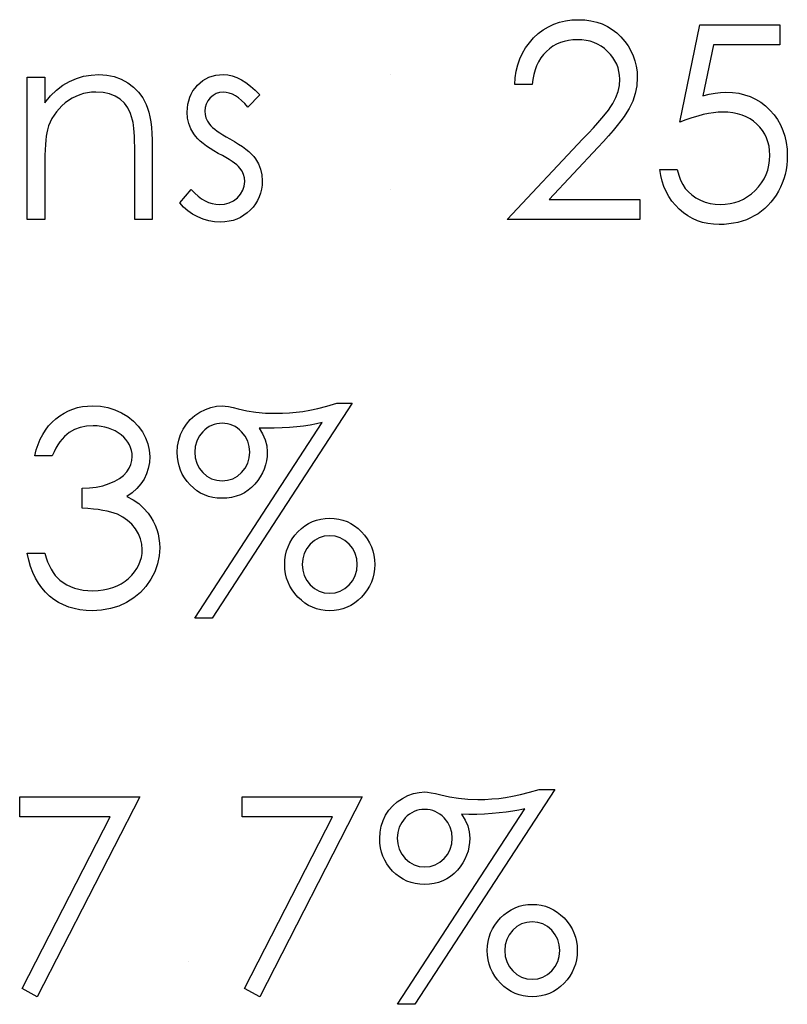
# Model space of a CAD drawing. Header units: inches. Extents: x -122 to 123, y -201 to 75.
# Tile 167 of 191: x -3.216 to -2.724, y 66.083 to 66.714. Entities that reach past the tile are written whole.
import ezdxf

# ---------------------------------------------------------------- set-up
doc = ezdxf.new("R2010")
doc.units = ezdxf.units.IN
doc.header["$MEASUREMENT"] = 0

msp = doc.modelspace()

# ---------------------------------------------------------------- linework, layer by layer
at = {"color": 7, "linetype": 'Continuous'}
msp.add_line((-3.10742, 66.10986), (-3.10742, 66.10986), dxfattribs=at)
at = {"color": 7, "linetype": 'Continuous', "flags": 128}
for points in [[(-2.88706, 66.67258), (-2.89828, 66.67258), (-2.89828, 66.67258), (-2.89798, 66.67703), (-2.89733, 66.68129), (-2.89635, 66.68532), (-2.895, 66.68918), (-2.89332, 66.69281), (-2.8913, 66.69626), (-2.88892, 66.69949), (-2.88619, 66.70252), (-2.88321, 66.70528), (-2.88003, 66.70766), (-2.8767, 66.70966), (-2.87322, 66.71131), (-2.86954, 66.71259), (-2.8657, 66.71352), (-2.8617, 66.71407), (-2.85752, 66.71424), (-2.85752, 66.71424), (-2.85341, 66.71407), (-2.84948, 66.71354), (-2.84577, 66.71269), (-2.84224, 66.71149), (-2.83894, 66.70991), (-2.83583, 66.70801), (-2.8329, 66.70578), (-2.8302, 66.70317), (-2.82774, 66.70034), (-2.82564, 66.69739), (-2.82384, 66.69431), (-2.82236, 66.69113), (-2.82123, 66.6878), (-2.82041, 66.68434), (-2.81993, 66.68079), (-2.81976, 66.67708), (-2.81976, 66.67708), (-2.82008, 66.67187), (-2.82106, 66.66684), (-2.82266, 66.66198), (-2.82494, 66.65728), (-2.82639, 66.65487), (-2.82814, 66.65224), (-2.8302, 66.64941), (-2.83255, 66.64641), (-2.83523, 66.64315), (-2.83819, 66.63972), (-2.84147, 66.63609), (-2.84505, 66.63224), (-2.84505, 66.63224), (-2.87632, 66.59886), (-2.87632, 66.59886), (-2.81815, 66.59886), (-2.81815, 66.59886), (-2.81815, 66.58604), (-2.81815, 66.58604), (-2.90309, 66.58604), (-2.90309, 66.58604), (-2.85461, 66.63777), (-2.85461, 66.63777), (-2.85108, 66.64148), (-2.84788, 66.64493), (-2.845, 66.64814), (-2.84244, 66.65109), (-2.84021, 66.65382), (-2.83829, 66.65627), (-2.83671, 66.6585), (-2.83543, 66.66048), (-2.83348, 66.66424), (-2.83208, 66.66809), (-2.83125, 66.67202), (-2.83097, 66.67608), (-2.83097, 66.67608), (-2.8311, 66.67864), (-2.83148, 66.68109), (-2.83208, 66.68344), (-2.83293, 66.68572), (-2.83405, 66.68792), (-2.83541, 66.69), (-2.83698, 66.69201), (-2.83884, 66.69393), (-2.84087, 66.69569), (-2.84299, 66.69721), (-2.84522, 66.69849), (-2.84758, 66.69954), (-2.85005, 66.70037), (-2.85261, 66.70095), (-2.85529, 66.7013), (-2.85809, 66.70142), (-2.85809, 66.70142), (-2.86102, 66.7013), (-2.86383, 66.70095), (-2.86651, 66.70034), (-2.86906, 66.69952), (-2.87149, 66.69847), (-2.87379, 66.69716), (-2.87597, 66.69561), (-2.87802, 66.69383), (-2.8799, 66.69186), (-2.88156, 66.68968), (-2.88301, 66.6873), (-2.88426, 66.68474), (-2.88529, 66.68199), (-2.88609, 66.67904), (-2.88669, 66.67591), (-2.88706, 66.67258)], [(-2.72841, 66.71104), (-2.72841, 66.69822), (-2.72841, 66.69822), (-2.77093, 66.69822), (-2.77093, 66.69822), (-2.77766, 66.66534), (-2.77766, 66.66534), (-2.77368, 66.66639), (-2.7699, 66.66717), (-2.76632, 66.66762), (-2.76294, 66.66777), (-2.76294, 66.66777), (-2.75876, 66.66759), (-2.75475, 66.66704), (-2.75095, 66.66614), (-2.74732, 66.66489), (-2.74388, 66.66329), (-2.74065, 66.66131), (-2.7376, 66.65898), (-2.73472, 66.65627), (-2.73212, 66.65329), (-2.72986, 66.65014), (-2.72793, 66.64676), (-2.72638, 66.6432), (-2.72516, 66.63942), (-2.7243, 66.63544), (-2.72378, 66.63126), (-2.7236, 66.62688), (-2.7236, 66.62688), (-2.7237, 66.62382), (-2.72395, 66.62082), (-2.7244, 66.61789), (-2.72503, 66.61501), (-2.72583, 66.6122), (-2.72681, 66.60947), (-2.72798, 66.6068), (-2.72931, 66.60417), (-2.73079, 66.60166), (-2.73242, 66.59931), (-2.73414, 66.5971), (-2.736, 66.59505), (-2.738, 66.59315), (-2.74013, 66.5914), (-2.74236, 66.58979), (-2.74474, 66.58834), (-2.74722, 66.58704), (-2.74979, 66.58594), (-2.75245, 66.58499), (-2.7552, 66.58421), (-2.75806, 66.58361), (-2.76101, 66.58318), (-2.76407, 66.58291), (-2.7672, 66.58283), (-2.7672, 66.58283), (-2.77093, 66.58298), (-2.77451, 66.58346), (-2.77794, 66.58421), (-2.78122, 66.58529), (-2.78435, 66.58666), (-2.78733, 66.58837), (-2.79018, 66.59034), (-2.79286, 66.59265), (-2.79534, 66.5952), (-2.79755, 66.59793), (-2.7995, 66.60084), (-2.8012, 66.60394), (-2.80263, 66.6072), (-2.80378, 66.61065), (-2.80468, 66.61428), (-2.80533, 66.61809), (-2.80533, 66.61809), (-2.79412, 66.61809), (-2.79412, 66.61809), (-2.79321, 66.61453), (-2.79206, 66.61135), (-2.79063, 66.6085), (-2.78896, 66.60599), (-2.78698, 66.60379), (-2.7847, 66.60181), (-2.78212, 66.60003), (-2.77924, 66.59851), (-2.77619, 66.59725), (-2.77303, 66.59638), (-2.76983, 66.59583), (-2.76655, 66.59565), (-2.76655, 66.59565), (-2.76334, 66.5958), (-2.76026, 66.59623), (-2.75728, 66.59693), (-2.75443, 66.59793), (-2.7517, 66.59918), (-2.74907, 66.60076), (-2.74656, 66.60259), (-2.74416, 66.60472), (-2.74198, 66.60705), (-2.74008, 66.60952), (-2.73848, 66.61215), (-2.73715, 66.61491), (-2.73612, 66.61781), (-2.7354, 66.62084), (-2.73497, 66.62402), (-2.73482, 66.62735), (-2.73482, 66.62735), (-2.73495, 66.63036), (-2.73532, 66.63321), (-2.73597, 66.63592), (-2.73687, 66.63847), (-2.73803, 66.6409), (-2.73943, 66.64318), (-2.74111, 66.64531), (-2.74303, 66.64728), (-2.74516, 66.64909), (-2.74749, 66.65064), (-2.74997, 66.65194), (-2.75262, 66.65304), (-2.75545, 66.65387), (-2.75846, 66.65447), (-2.76161, 66.65482), (-2.76497, 66.65495), (-2.76497, 66.65495), (-2.76787, 66.65485), (-2.77095, 66.65455), (-2.77416, 66.65405), (-2.77754, 66.65334), (-2.78104, 66.65244), (-2.78473, 66.65134), (-2.78853, 66.65004), (-2.79251, 66.64854), (-2.79251, 66.64854), (-2.77969, 66.71104), (-2.77969, 66.71104), (-2.72841, 66.71104)], [(-3.21078, 66.67738), (-3.19956, 66.67738), (-3.19956, 66.67738), (-3.19956, 66.66091), (-3.19956, 66.66091), (-3.19588, 66.66531), (-3.19203, 66.66909), (-3.18797, 66.6722), (-3.18371, 66.67468), (-3.17928, 66.67656), (-3.17465, 66.67791), (-3.16982, 66.67871), (-3.16481, 66.67899), (-3.16481, 66.67899), (-3.15975, 66.67866), (-3.15499, 66.67771), (-3.15054, 66.67608), (-3.14638, 66.67383), (-3.14262, 66.67102), (-3.13937, 66.66777), (-3.13666, 66.66406), (-3.13448, 66.65991), (-3.13358, 66.65758), (-3.13281, 66.65492), (-3.13216, 66.65199), (-3.13161, 66.64874), (-3.1312, 66.64518), (-3.1309, 66.64133), (-3.1307, 66.63714), (-3.13065, 66.63269), (-3.13065, 66.63269), (-3.13065, 66.58604), (-3.13065, 66.58604), (-3.14187, 66.58604), (-3.14187, 66.58604), (-3.14187, 66.62901), (-3.14187, 66.62901), (-3.1419, 66.63274), (-3.14195, 66.63614), (-3.14205, 66.63922), (-3.1422, 66.642), (-3.1424, 66.64443), (-3.14262, 66.64653), (-3.1429, 66.64834), (-3.1432, 66.64979), (-3.1432, 66.64979), (-3.14448, 66.654), (-3.14625, 66.65765), (-3.14851, 66.66073), (-3.15124, 66.66326), (-3.15444, 66.66524), (-3.1581, 66.66664), (-3.1622, 66.66749), (-3.16676, 66.66777), (-3.16676, 66.66777), (-3.16947, 66.66767), (-3.1721, 66.66734), (-3.17467, 66.66679), (-3.17715, 66.66604), (-3.17958, 66.66504), (-3.18194, 66.66386), (-3.18421, 66.66243), (-3.18642, 66.66081), (-3.1885, 66.659), (-3.19037, 66.65713), (-3.19208, 66.65512), (-3.1936, 66.65302), (-3.19493, 66.65082), (-3.19608, 66.64851), (-3.19706, 66.64608), (-3.19784, 66.64358), (-3.19784, 66.64358), (-3.19824, 66.64173), (-3.19859, 66.63952), (-3.19889, 66.63699), (-3.19914, 66.63409), (-3.19931, 66.63086), (-3.19946, 66.62728), (-3.19954, 66.62335), (-3.19956, 66.61906), (-3.19956, 66.61906), (-3.19956, 66.58604), (-3.19956, 66.58604), (-3.21078, 66.58604), (-3.21078, 66.58604), (-3.21078, 66.67738)], [(-3.06174, 66.66599), (-3.06936, 66.65815), (-3.06936, 66.65815), (-3.07136, 66.66041), (-3.07336, 66.66236), (-3.07537, 66.66401), (-3.07732, 66.66536), (-3.0793, 66.66642), (-3.08125, 66.66717), (-3.0832, 66.66762), (-3.08513, 66.66777), (-3.08513, 66.66777), (-3.08748, 66.66754), (-3.08966, 66.66684), (-3.09169, 66.66569), (-3.09352, 66.66406), (-3.09505, 66.66213), (-3.09612, 66.66008), (-3.09677, 66.65785), (-3.097, 66.65547), (-3.097, 66.65547), (-3.0968, 66.65332), (-3.09622, 66.65124), (-3.09525, 66.64919), (-3.09389, 66.64718), (-3.09389, 66.64718), (-3.09302, 66.64616), (-3.09192, 66.64511), (-3.09061, 66.64398), (-3.08909, 66.64283), (-3.08733, 66.64163), (-3.08538, 66.6404), (-3.08323, 66.6391), (-3.08085, 66.63777), (-3.08085, 66.63777), (-3.07794, 66.63612), (-3.07529, 66.63449), (-3.07286, 66.63286), (-3.07068, 66.63126), (-3.06875, 66.62966), (-3.06705, 66.62808), (-3.0656, 66.6265), (-3.0644, 66.62495), (-3.0644, 66.62495), (-3.06254, 66.62172), (-3.06119, 66.61829), (-3.06042, 66.61466), (-3.06014, 66.61083), (-3.06014, 66.61083), (-3.06027, 66.60812), (-3.06062, 66.60552), (-3.06122, 66.60301), (-3.06204, 66.60064), (-3.06315, 66.59833), (-3.06445, 66.59615), (-3.066, 66.59407), (-3.0678, 66.5921), (-3.06978, 66.59029), (-3.07186, 66.58874), (-3.07406, 66.58744), (-3.07639, 66.58636), (-3.07885, 66.58551), (-3.08143, 66.58491), (-3.0841, 66.58456), (-3.08691, 66.58443), (-3.08691, 66.58443), (-3.09069, 66.58463), (-3.09437, 66.58526), (-3.09798, 66.58629), (-3.10151, 66.58771), (-3.10484, 66.58952), (-3.10787, 66.59165), (-3.1106, 66.59407), (-3.11303, 66.5968), (-3.11303, 66.5968), (-3.10559, 66.60527), (-3.10559, 66.60527), (-3.10344, 66.60301), (-3.10126, 66.60106), (-3.09903, 66.59941), (-3.0968, 66.59806), (-3.09452, 66.597), (-3.09219, 66.59625), (-3.08986, 66.5958), (-3.08748, 66.59565), (-3.08748, 66.59565), (-3.08425, 66.59593), (-3.08127, 66.59675), (-3.07855, 66.59811), (-3.07607, 66.60003), (-3.07401, 66.60231), (-3.07254, 66.60482), (-3.07166, 66.60747), (-3.07136, 66.61035), (-3.07136, 66.61035), (-3.07156, 66.61273), (-3.07214, 66.61498), (-3.07309, 66.61709), (-3.07444, 66.61906), (-3.07444, 66.61906), (-3.07532, 66.62002), (-3.07644, 66.62104), (-3.07782, 66.62214), (-3.07942, 66.6233), (-3.08127, 66.6245), (-3.08338, 66.62575), (-3.08571, 66.62708), (-3.08829, 66.62848), (-3.08829, 66.62848), (-3.09107, 66.63006), (-3.09362, 66.63163), (-3.09592, 66.63321), (-3.09803, 66.63476), (-3.09988, 66.63632), (-3.10148, 66.63787), (-3.10288, 66.63942), (-3.10404, 66.64095), (-3.10404, 66.64095), (-3.10586, 66.64413), (-3.10717, 66.64756), (-3.10797, 66.65117), (-3.10822, 66.65502), (-3.10822, 66.65502), (-3.10812, 66.65755), (-3.10782, 66.65996), (-3.10729, 66.66226), (-3.10659, 66.66446), (-3.10566, 66.66654), (-3.10454, 66.66852), (-3.10321, 66.6704), (-3.10168, 66.67215), (-3.09998, 66.67375), (-3.09818, 66.67513), (-3.09627, 66.67631), (-3.09427, 66.67728), (-3.09214, 66.67803), (-3.08991, 66.67856), (-3.08758, 66.67889), (-3.08513, 66.67899), (-3.08513, 66.67899), (-3.08223, 66.67879), (-3.07932, 66.67818), (-3.07639, 66.67716), (-3.07346, 66.67573), (-3.07056, 66.6739), (-3.06763, 66.67167), (-3.06467, 66.66904), (-3.06174, 66.66599)], [(-3.19476, 66.43449), (-3.20597, 66.43449), (-3.20597, 66.43449), (-3.205, 66.43824), (-3.2038, 66.44175), (-3.20242, 66.44505), (-3.20082, 66.44813), (-3.19904, 66.45099), (-3.19704, 66.45362), (-3.19483, 66.45605), (-3.19243, 66.45823), (-3.18987, 66.46018), (-3.18719, 66.46186), (-3.18441, 66.46328), (-3.18151, 66.46446), (-3.17848, 66.46536), (-3.17535, 66.46601), (-3.17212, 66.46641), (-3.16876, 66.46654), (-3.16876, 66.46654), (-3.16388, 66.46626), (-3.15917, 66.46541), (-3.15464, 66.46401), (-3.15026, 66.46206), (-3.1462, 66.45963), (-3.14265, 66.4568), (-3.13957, 66.45357), (-3.13696, 66.44996), (-3.13491, 66.44611), (-3.13343, 66.44217), (-3.13256, 66.43817), (-3.13226, 66.43406), (-3.13226, 66.43406), (-3.13248, 66.43011), (-3.13316, 66.42637), (-3.13431, 66.42284), (-3.13591, 66.41951), (-3.13797, 66.41641), (-3.14047, 66.4135), (-3.14342, 66.41082), (-3.14685, 66.40835), (-3.14685, 66.40835), (-3.14292, 66.40632), (-3.13934, 66.40386), (-3.13614, 66.40098), (-3.13331, 66.39768), (-3.13331, 66.39768), (-3.13156, 66.39517), (-3.13005, 66.39257), (-3.12875, 66.38992), (-3.1277, 66.38716), (-3.1269, 66.38436), (-3.12632, 66.38148), (-3.12597, 66.3785), (-3.12585, 66.37547), (-3.12585, 66.37547), (-3.1262, 66.37023), (-3.12727, 66.36513), (-3.12905, 66.36012), (-3.13156, 66.35526), (-3.13466, 66.35073), (-3.13827, 66.34675), (-3.14242, 66.34329), (-3.14708, 66.34039), (-3.15214, 66.33808), (-3.1575, 66.33646), (-3.16316, 66.33545), (-3.16909, 66.33513), (-3.16909, 66.33513), (-3.1731, 66.33528), (-3.17695, 66.3357), (-3.18063, 66.33646), (-3.18414, 66.33748), (-3.18747, 66.33878), (-3.19062, 66.34039), (-3.19363, 66.34229), (-3.19646, 66.34449), (-3.19909, 66.34697), (-3.20147, 66.34973), (-3.20362, 66.35276), (-3.20552, 66.35606), (-3.2072, 66.35962), (-3.20863, 66.36347), (-3.20983, 66.36758), (-3.21078, 66.37199), (-3.21078, 66.37199), (-3.19956, 66.37199), (-3.19956, 66.37199), (-3.19866, 66.36911), (-3.19769, 66.36643), (-3.19658, 66.36395), (-3.19541, 66.3617), (-3.19416, 66.35964), (-3.19278, 66.35779), (-3.19133, 66.35614), (-3.18977, 66.35471), (-3.18977, 66.35471), (-3.18764, 66.35313), (-3.18539, 66.35175), (-3.18299, 66.35058), (-3.18046, 66.34965), (-3.17778, 66.3489), (-3.17495, 66.34837), (-3.17199, 66.34805), (-3.16889, 66.34795), (-3.16889, 66.34795), (-3.16538, 66.34807), (-3.16205, 66.34845), (-3.1589, 66.34905), (-3.15592, 66.34993), (-3.15314, 66.35103), (-3.15051, 66.35241), (-3.14808, 66.35401), (-3.1458, 66.35586), (-3.14375, 66.35789), (-3.14197, 66.35999), (-3.14047, 66.36217), (-3.13924, 66.36445), (-3.13829, 66.3668), (-3.13761, 66.36926), (-3.13719, 66.37179), (-3.13706, 66.37439), (-3.13706, 66.37439), (-3.13734, 66.37787), (-3.13814, 66.38125), (-3.13949, 66.38451), (-3.1414, 66.38764), (-3.14375, 66.39054), (-3.14645, 66.39307), (-3.14956, 66.3952), (-3.15301, 66.39695), (-3.15494, 66.3977), (-3.15715, 66.39838), (-3.15958, 66.39896), (-3.16228, 66.39948), (-3.16521, 66.39993), (-3.16839, 66.40031), (-3.17184, 66.40061), (-3.17553, 66.40083), (-3.17553, 66.40083), (-3.17553, 66.41365), (-3.17553, 66.41365), (-3.17089, 66.41383), (-3.16649, 66.41441), (-3.16228, 66.41531), (-3.1583, 66.41661), (-3.15467, 66.41819), (-3.15159, 66.41996), (-3.14903, 66.42194), (-3.147, 66.42412), (-3.14545, 66.42647), (-3.14435, 66.4289), (-3.1437, 66.43146), (-3.14347, 66.43411), (-3.14347, 66.43411), (-3.14357, 66.43606), (-3.14393, 66.43797), (-3.14448, 66.43977), (-3.14525, 66.44155), (-3.14625, 66.44323), (-3.14748, 66.44485), (-3.14893, 66.44641), (-3.15061, 66.44788), (-3.15244, 66.44926), (-3.15439, 66.45044), (-3.15647, 66.45144), (-3.15867, 66.45227), (-3.16098, 66.45289), (-3.16341, 66.45334), (-3.16596, 66.45362), (-3.16861, 66.45372), (-3.16861, 66.45372), (-3.17287, 66.45344), (-3.17685, 66.45262), (-3.18051, 66.45126), (-3.18389, 66.44934), (-3.18547, 66.44813), (-3.18697, 66.44676), (-3.18842, 66.4452), (-3.1898, 66.44343), (-3.19115, 66.44147), (-3.1924, 66.43935), (-3.1936, 66.43702), (-3.19476, 66.43449)], [(-3.00245, 66.46814), (-3.09219, 66.33032), (-3.09219, 66.33032), (-3.10334, 66.33032), (-3.10334, 66.33032), (-3.02163, 66.4558), (-3.02163, 66.4558), (-3.02541, 66.45495), (-3.02942, 66.45419), (-3.0336, 66.45354), (-3.03801, 66.45304), (-3.04259, 66.45264), (-3.0474, 66.45234), (-3.0524, 66.45217), (-3.05761, 66.45212), (-3.05761, 66.45212), (-3.06217, 66.45219), (-3.06217, 66.45219), (-3.05989, 66.44853), (-3.05824, 66.44478), (-3.05726, 66.4409), (-3.05694, 66.43692), (-3.05694, 66.43692), (-3.05706, 66.43409), (-3.05744, 66.43131), (-3.05806, 66.42863), (-3.05891, 66.426), (-3.06004, 66.42347), (-3.06142, 66.42102), (-3.06302, 66.41861), (-3.0649, 66.41631), (-3.06698, 66.41418), (-3.06921, 66.41235), (-3.07161, 66.41077), (-3.07416, 66.40952), (-3.07689, 66.40852), (-3.07977, 66.40782), (-3.08283, 66.40739), (-3.08603, 66.40724), (-3.08603, 66.40724), (-3.08899, 66.40737), (-3.09184, 66.40777), (-3.09457, 66.40845), (-3.09718, 66.4094), (-3.09965, 66.4106), (-3.10201, 66.41208), (-3.10426, 66.41383), (-3.10639, 66.41583), (-3.10832, 66.41804), (-3.11, 66.42036), (-3.1114, 66.42279), (-3.11257, 66.42535), (-3.11348, 66.42803), (-3.1141, 66.43081), (-3.1145, 66.43371), (-3.11463, 66.43672), (-3.11463, 66.43672), (-3.1144, 66.44072), (-3.11368, 66.44455), (-3.1125, 66.44818), (-3.11085, 66.45161), (-3.10877, 66.45482), (-3.10626, 66.45767), (-3.10339, 66.46023), (-3.1001, 66.46243), (-3.0966, 66.46423), (-3.09304, 66.46551), (-3.08944, 66.46629), (-3.08581, 66.46654), (-3.08581, 66.46654), (-3.084, 66.46641), (-3.0817, 66.46606), (-3.07887, 66.46549), (-3.07557, 66.46466), (-3.07557, 66.46466), (-3.06998, 66.46338), (-3.06417, 66.46246), (-3.05811, 66.46191), (-3.05185, 66.46173), (-3.05185, 66.46173), (-3.04722, 66.46181), (-3.04271, 66.46206), (-3.03833, 66.46243), (-3.0341, 66.46298), (-3.02959, 66.46378), (-3.02448, 66.46491), (-3.01872, 66.46636), (-3.01236, 66.46814), (-3.01236, 66.46814), (-3.00245, 66.46814)], [(-3.08583, 66.45532), (-3.08761, 66.45525), (-3.08934, 66.45497), (-3.09099, 66.45454), (-3.09259, 66.45397), (-3.09412, 66.45319), (-3.09557, 66.45227), (-3.09695, 66.45116), (-3.09828, 66.44989), (-3.10053, 66.44703), (-3.10213, 66.44393), (-3.10308, 66.44052), (-3.10341, 66.43684), (-3.10341, 66.43684), (-3.10308, 66.43316), (-3.10213, 66.42978), (-3.10053, 66.42665), (-3.09828, 66.42382), (-3.09557, 66.42147), (-3.09259, 66.41981), (-3.08934, 66.41879), (-3.08583, 66.41846), (-3.08583, 66.41846), (-3.0823, 66.41879), (-3.07905, 66.41981), (-3.07607, 66.42147), (-3.07334, 66.42382), (-3.07106, 66.42665), (-3.06946, 66.42978), (-3.06848, 66.43316), (-3.06815, 66.43684), (-3.06815, 66.43684), (-3.06848, 66.44052), (-3.06946, 66.44393), (-3.07106, 66.44703), (-3.07334, 66.44989), (-3.07466, 66.45116), (-3.07607, 66.45227), (-3.07752, 66.45319), (-3.07905, 66.45397), (-3.08065, 66.45454), (-3.0823, 66.45497), (-3.08403, 66.45525), (-3.08583, 66.45532)], [(-3.01687, 66.39442), (-3.01394, 66.3943), (-3.01114, 66.39387), (-3.00841, 66.3932), (-3.0058, 66.39224), (-3.00333, 66.39102), (-3.00095, 66.38952), (-2.99867, 66.38776), (-2.99649, 66.38571), (-2.99451, 66.38348), (-2.99278, 66.38115), (-2.99133, 66.3787), (-2.99013, 66.37614), (-2.98923, 66.37346), (-2.98855, 66.37069), (-2.98815, 66.36778), (-2.98803, 66.36478), (-2.98803, 66.36478), (-2.98815, 66.36177), (-2.98855, 66.35887), (-2.98923, 66.35609), (-2.99013, 66.35341), (-2.99133, 66.35085), (-2.99278, 66.3484), (-2.99451, 66.34605), (-2.99649, 66.34382), (-2.99867, 66.34179), (-3.00095, 66.34001), (-3.00333, 66.33853), (-3.0058, 66.33731), (-3.00841, 66.33636), (-3.01114, 66.33568), (-3.01394, 66.33525), (-3.01687, 66.33513), (-3.01687, 66.33513), (-3.0198, 66.33525), (-3.02261, 66.33568), (-3.02534, 66.33636), (-3.02791, 66.33731), (-3.03042, 66.33853), (-3.0328, 66.34001), (-3.03508, 66.34179), (-3.03725, 66.34382), (-3.03923, 66.34605), (-3.04096, 66.3484), (-3.04241, 66.35085), (-3.04359, 66.35341), (-3.04452, 66.35609), (-3.04519, 66.35887), (-3.04559, 66.36177), (-3.04572, 66.36478), (-3.04572, 66.36478), (-3.04559, 66.36778), (-3.04519, 66.37069), (-3.04452, 66.37346), (-3.04359, 66.37614), (-3.04241, 66.3787), (-3.04096, 66.38115), (-3.03923, 66.38348), (-3.03725, 66.38571), (-3.03508, 66.38776), (-3.0328, 66.38952), (-3.03042, 66.39102), (-3.02791, 66.39224), (-3.02534, 66.3932), (-3.02261, 66.39387), (-3.0198, 66.3943), (-3.01687, 66.39442)], [(-3.01692, 66.38321), (-3.02043, 66.38288), (-3.02368, 66.38185), (-3.02666, 66.38018), (-3.02937, 66.37782), (-3.03162, 66.37499), (-3.03322, 66.37186), (-3.03417, 66.36846), (-3.0345, 66.36478), (-3.0345, 66.36478), (-3.03417, 66.36109), (-3.03322, 66.35769), (-3.03162, 66.35456), (-3.02937, 66.35173), (-3.02666, 66.34938), (-3.02368, 66.3477), (-3.02043, 66.34667), (-3.01692, 66.34635), (-3.01692, 66.34635), (-3.01339, 66.34667), (-3.01014, 66.3477), (-3.00716, 66.34938), (-3.00443, 66.35173), (-3.00215, 66.35456), (-3.00055, 66.35769), (-2.99957, 66.36109), (-2.99924, 66.36478), (-2.99924, 66.36478), (-2.99957, 66.36846), (-3.00055, 66.37186), (-3.00215, 66.37499), (-3.00443, 66.37782), (-3.00716, 66.38018), (-3.01014, 66.38185), (-3.01339, 66.38288), (-3.01692, 66.38321)], [(-2.87264, 66.22044), (-2.96238, 66.08262), (-2.96238, 66.08262), (-2.97353, 66.08262), (-2.97353, 66.08262), (-2.89182, 66.20809), (-2.89182, 66.20809), (-2.8956, 66.20724), (-2.89961, 66.20649), (-2.90379, 66.20584), (-2.9082, 66.20534), (-2.91278, 66.20494), (-2.91759, 66.20464), (-2.9226, 66.20446), (-2.9278, 66.20441), (-2.9278, 66.20441), (-2.93236, 66.20449), (-2.93236, 66.20449), (-2.93008, 66.20083), (-2.92843, 66.19708), (-2.92745, 66.19319), (-2.92713, 66.18921), (-2.92713, 66.18921), (-2.92725, 66.18638), (-2.92763, 66.1836), (-2.92825, 66.18092), (-2.92911, 66.1783), (-2.93023, 66.17577), (-2.93161, 66.17331), (-2.93321, 66.17091), (-2.93509, 66.1686), (-2.93717, 66.16648), (-2.9394, 66.16465), (-2.9418, 66.16307), (-2.94436, 66.16182), (-2.94709, 66.16082), (-2.94996, 66.16012), (-2.95302, 66.15969), (-2.95622, 66.15954), (-2.95622, 66.15954), (-2.95918, 66.15967), (-2.96203, 66.16007), (-2.96476, 66.16074), (-2.96737, 66.16169), (-2.96985, 66.1629), (-2.9722, 66.16437), (-2.97445, 66.16613), (-2.97658, 66.16813), (-2.97851, 66.17033), (-2.98019, 66.17266), (-2.98159, 66.17509), (-2.98277, 66.17764), (-2.98367, 66.18032), (-2.98429, 66.1831), (-2.9847, 66.18601), (-2.98482, 66.18901), (-2.98482, 66.18901), (-2.9846, 66.19302), (-2.98387, 66.19685), (-2.98269, 66.20048), (-2.98104, 66.20391), (-2.97896, 66.20712), (-2.97646, 66.20997), (-2.97358, 66.21253), (-2.9703, 66.21473), (-2.96679, 66.21653), (-2.96324, 66.21781), (-2.95963, 66.21858), (-2.956, 66.21884), (-2.956, 66.21884), (-2.9542, 66.21871), (-2.95189, 66.21836), (-2.94906, 66.21778), (-2.94576, 66.21696), (-2.94576, 66.21696), (-2.94017, 66.21568), (-2.93436, 66.21475), (-2.92831, 66.2142), (-2.92205, 66.21403), (-2.92205, 66.21403), (-2.91741, 66.2141), (-2.91291, 66.21435), (-2.90852, 66.21473), (-2.90429, 66.21528), (-2.89978, 66.21608), (-2.89468, 66.21721), (-2.88892, 66.21866), (-2.88256, 66.22044), (-2.88256, 66.22044), (-2.87264, 66.22044)], [(-3.21559, 66.21563), (-3.13867, 66.21563), (-3.13867, 66.21563), (-3.20437, 66.08742), (-3.20437, 66.08742), (-3.21406, 66.09276), (-3.21406, 66.09276), (-3.15765, 66.20281), (-3.15765, 66.20281), (-3.21559, 66.20281), (-3.21559, 66.20281), (-3.21559, 66.21563)], [(-3.07296, 66.21563), (-2.99604, 66.21563), (-2.99604, 66.21563), (-3.06174, 66.08742), (-3.06174, 66.08742), (-3.07143, 66.09276), (-3.07143, 66.09276), (-3.01502, 66.20281), (-3.01502, 66.20281), (-3.07296, 66.20281), (-3.07296, 66.20281), (-3.07296, 66.21563)], [(-2.95602, 66.20762), (-2.9578, 66.20754), (-2.95953, 66.20727), (-2.96118, 66.20684), (-2.96279, 66.20627), (-2.96431, 66.20549), (-2.96576, 66.20456), (-2.96714, 66.20346), (-2.96847, 66.20218), (-2.97072, 66.19933), (-2.97233, 66.19622), (-2.97328, 66.19282), (-2.9736, 66.18914), (-2.9736, 66.18914), (-2.97328, 66.18546), (-2.97233, 66.18208), (-2.97072, 66.17895), (-2.96847, 66.17612), (-2.96576, 66.17376), (-2.96279, 66.17211), (-2.95953, 66.17108), (-2.95602, 66.17076), (-2.95602, 66.17076), (-2.95249, 66.17108), (-2.94924, 66.17211), (-2.94626, 66.17376), (-2.94353, 66.17612), (-2.94125, 66.17895), (-2.93965, 66.18208), (-2.93867, 66.18546), (-2.93835, 66.18914), (-2.93835, 66.18914), (-2.93867, 66.19282), (-2.93965, 66.19622), (-2.94125, 66.19933), (-2.94353, 66.20218), (-2.94486, 66.20346), (-2.94626, 66.20456), (-2.94771, 66.20549), (-2.94924, 66.20627), (-2.95084, 66.20684), (-2.95249, 66.20727), (-2.95422, 66.20754), (-2.95602, 66.20762)], [(-2.88706, 66.14672), (-2.88413, 66.14659), (-2.88133, 66.14617), (-2.8786, 66.14549), (-2.876, 66.14454), (-2.87352, 66.14331), (-2.87114, 66.14181), (-2.86886, 66.14006), (-2.86668, 66.13801), (-2.8647, 66.13578), (-2.86298, 66.13345), (-2.86152, 66.13099), (-2.86032, 66.12844), (-2.85942, 66.12576), (-2.85874, 66.12298), (-2.85834, 66.12008), (-2.85822, 66.11707), (-2.85822, 66.11707), (-2.85834, 66.11407), (-2.85874, 66.11116), (-2.85942, 66.10838), (-2.86032, 66.1057), (-2.86152, 66.10315), (-2.86298, 66.1007), (-2.8647, 66.09834), (-2.86668, 66.09611), (-2.86886, 66.09409), (-2.87114, 66.09231), (-2.87352, 66.09083), (-2.876, 66.0896), (-2.8786, 66.08865), (-2.88133, 66.08798), (-2.88413, 66.08755), (-2.88706, 66.08742), (-2.88706, 66.08742), (-2.88999, 66.08755), (-2.8928, 66.08798), (-2.89553, 66.08865), (-2.89811, 66.0896), (-2.90061, 66.09083), (-2.90299, 66.09231), (-2.90527, 66.09409), (-2.90745, 66.09611), (-2.90942, 66.09834), (-2.91115, 66.1007), (-2.9126, 66.10315), (-2.91378, 66.1057), (-2.91471, 66.10838), (-2.91538, 66.11116), (-2.91579, 66.11407), (-2.91591, 66.11707), (-2.91591, 66.11707), (-2.91579, 66.12008), (-2.91538, 66.12298), (-2.91471, 66.12576), (-2.91378, 66.12844), (-2.9126, 66.13099), (-2.91115, 66.13345), (-2.90942, 66.13578), (-2.90745, 66.13801), (-2.90527, 66.14006), (-2.90299, 66.14181), (-2.90061, 66.14331), (-2.89811, 66.14454), (-2.89553, 66.14549), (-2.8928, 66.14617), (-2.88999, 66.14659), (-2.88706, 66.14672)], [(-2.88711, 66.1355), (-2.89062, 66.13518), (-2.89387, 66.13415), (-2.89685, 66.13247), (-2.89956, 66.13012), (-2.90181, 66.12729), (-2.90342, 66.12416), (-2.90437, 66.12075), (-2.90469, 66.11707), (-2.90469, 66.11707), (-2.90437, 66.11339), (-2.90342, 66.10999), (-2.90181, 66.10686), (-2.89956, 66.10403), (-2.89685, 66.10167), (-2.89387, 66.1), (-2.89062, 66.09897), (-2.88711, 66.09864), (-2.88711, 66.09864), (-2.88358, 66.09897), (-2.88033, 66.1), (-2.87735, 66.10167), (-2.87462, 66.10403), (-2.87234, 66.10686), (-2.87074, 66.10999), (-2.86976, 66.11339), (-2.86944, 66.11707), (-2.86944, 66.11707), (-2.86976, 66.12075), (-2.87074, 66.12416), (-2.87234, 66.12729), (-2.87462, 66.13012), (-2.87735, 66.13247), (-2.88033, 66.13415), (-2.88358, 66.13518), (-2.88711, 66.1355)]]:
    msp.add_lwpolyline(points, dxfattribs=at)
at = {"color": 7, "linetype": 'Continuous'}
for centre in [(-2.97761, 66.66857), (-2.97761, 66.59485)]:
    msp.add_arc(centre, 0.01042, 89.99691, 90.00309, dxfattribs=at)

doc.saveas('drawing.dxf')
